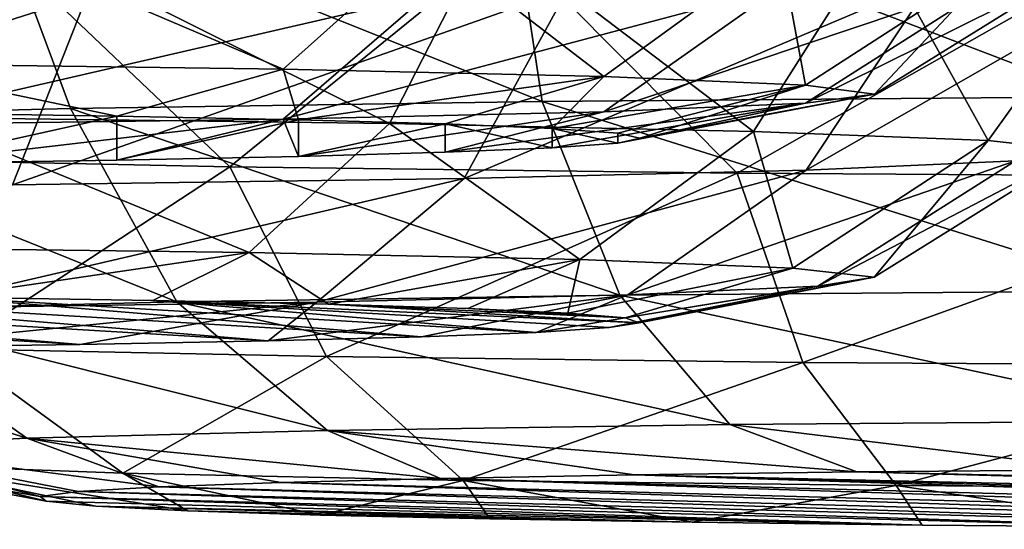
# Model space of a CAD drawing. Header units: millimetres. Extents: x -24 to 72, y 0 to 310.
# Tile 55 of 251: x -16.388 to -15.932, y 267.763 to 267.999. Entities that reach past the tile are written whole.
import ezdxf

# ---------------------------------------------------------------- set-up
doc = ezdxf.new("R2010")
doc.units = ezdxf.units.MM
doc.header["$LTSCALE"] = 65.185185
for name, color, linetype in [('146', 7, 'CONTINUOUS'), ('147', 7, 'CONTINUOUS'), ('274', 7, 'CONTINUOUS'), ('275', 7, 'CONTINUOUS'), ('276', 7, 'CONTINUOUS'), ('279', 7, 'CONTINUOUS'), ('280', 7, 'CONTINUOUS')]:
    doc.layers.add(name, color=color, linetype=linetype)

msp = doc.modelspace()

# ---------------------------------------------------------------- linework, layer by layer
at = {"layer": '146', "color": 7, "linetype": 'CONTINUOUS'}
for points in [[(-16.34277, 267.95417, 225.9974), (-16.44131, 267.95564, 226.08149), (-16.44131, 267.93233, 224.74628), (-16.34277, 267.95417, 225.9974)], [(-16.34276, 267.9338, 224.83037), (-16.34277, 267.95417, 225.9974), (-16.44131, 267.93233, 224.74628), (-16.34276, 267.9338, 224.83037)], [(-16.25864, 267.95246, 225.89898), (-16.34277, 267.95417, 225.9974), (-16.34276, 267.9338, 224.83037), (-16.25864, 267.95246, 225.89898)], [(-16.25864, 267.93552, 224.92879), (-16.25864, 267.95246, 225.89898), (-16.34276, 267.9338, 224.83037), (-16.25864, 267.93552, 224.92879)], [(-16.19093, 267.95053, 225.78856), (-16.25864, 267.95246, 225.89898), (-16.25864, 267.93552, 224.92879), (-16.19093, 267.95053, 225.78856)], [(-16.19093, 267.93745, 225.03921), (-16.19093, 267.95053, 225.78856), (-16.25864, 267.93552, 224.92879), (-16.19093, 267.93745, 225.03921)], [(-16.14133, 267.94844, 225.6689), (-16.19093, 267.95053, 225.78856), (-16.14133, 267.93954, 225.15887), (-16.14133, 267.94844, 225.6689)], [(-16.14133, 267.93954, 225.15887), (-16.19093, 267.95053, 225.78856), (-16.19093, 267.93745, 225.03921), (-16.14133, 267.93954, 225.15887)], [(-16.11109, 267.94624, 225.54301), (-16.14133, 267.94844, 225.6689), (-16.11109, 267.94173, 225.28476), (-16.11109, 267.94624, 225.54301)], [(-16.11109, 267.94173, 225.28476), (-16.14133, 267.94844, 225.6689), (-16.14133, 267.93954, 225.15887), (-16.11109, 267.94173, 225.28476)], [(-16.10093, 267.94399, 225.41388), (-16.11109, 267.94624, 225.54301), (-16.11109, 267.94173, 225.28476), (-16.10093, 267.94399, 225.41388)]]:
    msp.add_3dface(points, dxfattribs=at)
at = {"layer": '147', "color": 7, "linetype": 'CONTINUOUS'}
for points in [[(-16.45921, 267.97841, 226.22195), (-16.26585, 267.97582, 226.0736), (-16.41218, 268.03825, 226.30238), (-16.45921, 267.97841, 226.22195)], [(-16.26585, 267.97582, 226.0736), (-16.19933, 268.0354, 226.13909), (-16.41218, 268.03825, 226.30238), (-16.26585, 267.97582, 226.0736)], [(-16.26585, 267.97582, 226.0736), (-16.11748, 267.97245, 225.88027), (-16.19933, 268.0354, 226.13909), (-16.26585, 267.97582, 226.0736)], [(-16.11748, 267.97245, 225.88027), (-16.03601, 268.03169, 225.92628), (-16.19933, 268.0354, 226.13909), (-16.11748, 267.97245, 225.88027)], [(-16.11748, 267.97245, 225.88027), (-16.02421, 267.96852, 225.65513), (-16.03601, 268.03169, 225.92628), (-16.11748, 267.97245, 225.88027)], [(-16.02421, 267.96852, 225.65513), (-15.93335, 268.02736, 225.67846), (-16.03601, 268.03169, 225.92628), (-16.02421, 267.96852, 225.65513)], [(-16.02421, 267.96852, 225.65513), (-15.9924, 267.9643, 225.41353), (-15.93335, 268.02736, 225.67846), (-16.02421, 267.96852, 225.65513)], [(-15.9924, 267.9643, 225.41353), (-15.89833, 268.02272, 225.41251), (-15.93335, 268.02736, 225.67846), (-15.9924, 267.9643, 225.41353)], [(-15.9924, 267.9643, 225.41353), (-16.02421, 267.96008, 225.17193), (-15.89833, 268.02272, 225.41251), (-15.9924, 267.9643, 225.41353)], [(-16.02421, 267.96008, 225.17193), (-15.93335, 268.01808, 225.14656), (-15.89833, 268.02272, 225.41251), (-16.02421, 267.96008, 225.17193)], [(-16.02421, 267.96008, 225.17193), (-16.11748, 267.95615, 224.94679), (-15.93335, 268.01808, 225.14656), (-16.02421, 267.96008, 225.17193)], [(-16.11748, 267.95615, 224.94679), (-16.03601, 268.01375, 224.89874), (-15.93335, 268.01808, 225.14656), (-16.11748, 267.95615, 224.94679)], [(-16.11748, 267.95615, 224.94679), (-16.26585, 267.95278, 224.75346), (-16.03601, 268.01375, 224.89874), (-16.11748, 267.95615, 224.94679)], [(-16.26585, 267.95278, 224.75346), (-16.19933, 268.01004, 224.68593), (-16.03601, 268.01375, 224.89874), (-16.26585, 267.95278, 224.75346)], [(-16.26585, 267.95278, 224.75346), (-16.45921, 267.95019, 224.60511), (-16.19933, 268.01004, 224.68593), (-16.26585, 267.95278, 224.75346)], [(-16.45921, 267.95019, 224.60511), (-16.41218, 268.00718, 224.52263), (-16.19933, 268.01004, 224.68593), (-16.45921, 267.95019, 224.60511)], [(-16.44131, 267.95564, 226.08149), (-16.34277, 267.95417, 225.9974), (-16.45921, 267.97841, 226.22195), (-16.44131, 267.95564, 226.08149)], [(-16.45921, 267.97841, 226.22195), (-16.34277, 267.95417, 225.9974), (-16.26585, 267.97582, 226.0736), (-16.45921, 267.97841, 226.22195)], [(-16.34277, 267.95417, 225.9974), (-16.25864, 267.95246, 225.89898), (-16.26585, 267.97582, 226.0736), (-16.34277, 267.95417, 225.9974)], [(-16.26585, 267.97582, 226.0736), (-16.25864, 267.95246, 225.89898), (-16.11748, 267.97245, 225.88027), (-16.26585, 267.97582, 226.0736)], [(-16.25864, 267.95246, 225.89898), (-16.19093, 267.95053, 225.78856), (-16.11748, 267.97245, 225.88027), (-16.25864, 267.95246, 225.89898)], [(-16.19093, 267.95053, 225.78856), (-16.14133, 267.94844, 225.6689), (-16.11748, 267.97245, 225.88027), (-16.19093, 267.95053, 225.78856)], [(-16.11748, 267.97245, 225.88027), (-16.14133, 267.94844, 225.6689), (-16.02421, 267.96852, 225.65513), (-16.11748, 267.97245, 225.88027)], [(-16.14133, 267.94844, 225.6689), (-16.11109, 267.94624, 225.54301), (-16.02421, 267.96852, 225.65513), (-16.14133, 267.94844, 225.6689)], [(-16.11109, 267.94624, 225.54301), (-16.10093, 267.94399, 225.41388), (-16.02421, 267.96852, 225.65513), (-16.11109, 267.94624, 225.54301)], [(-16.02421, 267.96852, 225.65513), (-16.10093, 267.94399, 225.41388), (-15.9924, 267.9643, 225.41353), (-16.02421, 267.96852, 225.65513)], [(-16.10093, 267.94399, 225.41388), (-16.11109, 267.94173, 225.28476), (-15.9924, 267.9643, 225.41353), (-16.10093, 267.94399, 225.41388)], [(-15.9924, 267.9643, 225.41353), (-16.11109, 267.94173, 225.28476), (-16.02421, 267.96008, 225.17193), (-15.9924, 267.9643, 225.41353)], [(-16.14133, 267.93954, 225.15887), (-16.19093, 267.93745, 225.03921), (-16.02421, 267.96008, 225.17193), (-16.14133, 267.93954, 225.15887)], [(-16.02421, 267.96008, 225.17193), (-16.19093, 267.93745, 225.03921), (-16.11748, 267.95615, 224.94679), (-16.02421, 267.96008, 225.17193)], [(-16.11109, 267.94173, 225.28476), (-16.14133, 267.93954, 225.15887), (-16.02421, 267.96008, 225.17193), (-16.11109, 267.94173, 225.28476)], [(-16.11748, 267.95615, 224.94679), (-16.25864, 267.93552, 224.92879), (-16.26585, 267.95278, 224.75346), (-16.11748, 267.95615, 224.94679)], [(-16.19093, 267.93745, 225.03921), (-16.25864, 267.93552, 224.92879), (-16.11748, 267.95615, 224.94679), (-16.19093, 267.93745, 225.03921)], [(-16.26585, 267.95278, 224.75346), (-16.44131, 267.93233, 224.74628), (-16.45921, 267.95019, 224.60511), (-16.26585, 267.95278, 224.75346)], [(-16.34276, 267.9338, 224.83037), (-16.44131, 267.93233, 224.74628), (-16.26585, 267.95278, 224.75346), (-16.34276, 267.9338, 224.83037)], [(-16.25864, 267.93552, 224.92879), (-16.34276, 267.9338, 224.83037), (-16.26585, 267.95278, 224.75346), (-16.25864, 267.93552, 224.92879)]]:
    msp.add_3dface(points, dxfattribs=at)
at = {"layer": '274', "color": 7, "linetype": 'CONTINUOUS'}
for points in [[(-15.88696, 267.79072, 216.63322), (-16.00056, 267.78966, 216.57221), (-15.00569, 267.76679, 215.26217), (-15.88696, 267.79072, 216.63322)], [(-16.26687, 267.78481, 216.29442), (-15.47175, 267.76321, 215.05738), (-16.19298, 267.78666, 216.40071), (-16.26687, 267.78481, 216.29442)], [(-16.19298, 267.78666, 216.40071), (-15.34435, 267.76362, 215.08043), (-16.10327, 267.78829, 216.49423), (-16.19298, 267.78666, 216.40071)], [(-15.47175, 267.76321, 215.05738), (-15.34435, 267.76362, 215.08043), (-16.19298, 267.78666, 216.40071), (-15.47175, 267.76321, 215.05738)], [(-16.10327, 267.78829, 216.49423), (-15.1084, 267.76543, 215.18419), (-16.00056, 267.78966, 216.57221), (-16.10327, 267.78829, 216.49423)], [(-15.222, 267.76436, 215.12317), (-15.1084, 267.76543, 215.18419), (-16.10327, 267.78829, 216.49423), (-15.222, 267.76436, 215.12317)], [(-15.34435, 267.76362, 215.08043), (-15.222, 267.76436, 215.12317), (-16.10327, 267.78829, 216.49423), (-15.34435, 267.76362, 215.08043)], [(-16.00056, 267.78966, 216.57221), (-15.1084, 267.76543, 215.18419), (-15.00569, 267.76679, 215.26217), (-16.00056, 267.78966, 216.57221)], [(-16.36067, 267.78061, 216.0538), (-15.72963, 267.76347, 215.07203), (-16.32324, 267.78277, 216.17781), (-16.36067, 267.78061, 216.0538)], [(-16.32324, 267.78277, 216.17781), (-15.60126, 267.76317, 215.05455), (-16.26687, 267.78481, 216.29442), (-16.32324, 267.78277, 216.17781)], [(-15.72963, 267.76347, 215.07203), (-15.60126, 267.76317, 215.05455), (-16.32324, 267.78277, 216.17781), (-15.72963, 267.76347, 215.07203)], [(-15.60126, 267.76317, 215.05455), (-15.47175, 267.76321, 215.05738), (-16.26687, 267.78481, 216.29442), (-15.60126, 267.76317, 215.05455)], [(-16.37822, 267.77837, 215.92552), (-15.85362, 267.76412, 215.10935), (-16.36067, 267.78061, 216.0538), (-16.37822, 267.77837, 215.92552)], [(-15.97028, 267.7651, 215.16564), (-15.85362, 267.76412, 215.10935), (-16.37822, 267.77837, 215.92552), (-15.97028, 267.7651, 215.16564)], [(-16.37548, 267.77611, 215.79603), (-15.97028, 267.7651, 215.16564), (-16.37822, 267.77837, 215.92552), (-16.37548, 267.77611, 215.79603)], [(-15.85362, 267.76412, 215.10935), (-15.72963, 267.76347, 215.07203), (-16.36067, 267.78061, 216.0538), (-15.85362, 267.76412, 215.10935)], [(-16.35249, 267.77388, 215.66856), (-15.97028, 267.7651, 215.16564), (-16.37548, 267.77611, 215.79603), (-16.35249, 267.77388, 215.66856)], [(-16.07671, 267.76639, 215.2395), (-15.97028, 267.7651, 215.16564), (-16.35249, 267.77388, 215.66856), (-16.07671, 267.76639, 215.2395)], [(-16.30987, 267.77175, 215.54631), (-16.07671, 267.76639, 215.2395), (-16.35249, 267.77388, 215.66856), (-16.30987, 267.77175, 215.54631)], [(-16.17022, 267.76796, 215.32905), (-16.07671, 267.76639, 215.2395), (-16.30987, 267.77175, 215.54631), (-16.17022, 267.76796, 215.32905)], [(-16.2486, 267.76976, 215.43218), (-16.17022, 267.76796, 215.32905), (-16.30987, 267.77175, 215.54631), (-16.2486, 267.76976, 215.43218)]]:
    msp.add_3dface(points, dxfattribs=at)
at = {"layer": '275', "color": 7, "linetype": 'CONTINUOUS'}
for points in [[(-15.87114, 268.07017, 216.95169), (-16.16214, 268.06786, 216.81881), (-15.88764, 267.96302, 216.91733), (-15.87114, 268.07017, 216.95169)], [(-15.88764, 267.96302, 216.91733), (-16.16214, 268.06786, 216.81881), (-16.14603, 267.96089, 216.79561), (-15.88764, 267.96302, 216.91733)], [(-15.88764, 267.96302, 216.91733), (-16.14603, 267.96089, 216.79561), (-15.8674, 267.87336, 216.85557), (-15.88764, 267.96302, 216.91733)], [(-16.14603, 267.96089, 216.79561), (-16.1101, 267.87136, 216.74124), (-15.8674, 267.87336, 216.85557), (-16.14603, 267.96089, 216.79561)], [(-16.1101, 267.87136, 216.74124), (-15.83876, 267.81338, 216.767), (-15.8674, 267.87336, 216.85557), (-16.1101, 267.87136, 216.74124)], [(-16.05924, 267.81156, 216.66314), (-15.83876, 267.81338, 216.767), (-16.1101, 267.87136, 216.74124), (-16.05924, 267.81156, 216.66314)], [(-16.05924, 267.81156, 216.66314), (-15.88696, 267.79072, 216.63322), (-15.83876, 267.81338, 216.767), (-16.05924, 267.81156, 216.66314)], [(-16.00056, 267.78966, 216.57221), (-15.88696, 267.79072, 216.63322), (-16.05924, 267.81156, 216.66314), (-16.00056, 267.78966, 216.57221)]]:
    msp.add_3dface(points, dxfattribs=at)
at = {"layer": '276', "color": 7, "linetype": 'CONTINUOUS'}
for points in [[(-16.14603, 267.96089, 216.79561), (-16.16214, 268.06786, 216.81881), (-16.40391, 268.0642, 216.60934), (-16.14603, 267.96089, 216.79561)], [(-16.36411, 267.95767, 216.61117), (-16.40391, 268.0642, 216.60934), (-16.52701, 267.95358, 216.37658), (-16.36411, 267.95767, 216.61117)], [(-16.14603, 267.96089, 216.79561), (-16.40391, 268.0642, 216.60934), (-16.36411, 267.95767, 216.61117), (-16.14603, 267.96089, 216.79561)], [(-16.47495, 267.93451, 215.28382), (-16.40391, 268.03851, 215.13749), (-16.29048, 267.9307, 215.06577), (-16.47495, 267.93451, 215.28382)], [(-16.40391, 268.03851, 215.13749), (-16.16214, 268.03485, 214.92803), (-16.29048, 267.9307, 215.06577), (-16.40391, 268.03851, 215.13749)], [(-16.29048, 267.9307, 215.06577), (-16.16214, 268.03485, 214.92803), (-16.05586, 267.92786, 214.9029), (-16.29048, 267.9307, 215.06577)], [(-16.16214, 268.03485, 214.92803), (-15.87114, 268.03253, 214.79515), (-16.05586, 267.92786, 214.9029), (-16.16214, 268.03485, 214.92803)], [(-16.05586, 267.92786, 214.9029), (-15.87114, 268.03253, 214.79515), (-15.78706, 267.92617, 214.80628), (-16.05586, 267.92786, 214.9029)], [(-16.1101, 267.87136, 216.74124), (-16.14603, 267.96089, 216.79561), (-16.36411, 267.95767, 216.61117), (-16.1101, 267.87136, 216.74124)], [(-16.36411, 267.95767, 216.61117), (-16.52701, 267.95358, 216.37658), (-16.31493, 267.86834, 216.56801), (-16.36411, 267.95767, 216.61117)], [(-16.1101, 267.87136, 216.74124), (-16.36411, 267.95767, 216.61117), (-16.31493, 267.86834, 216.56801), (-16.1101, 267.87136, 216.74124)], [(-16.31493, 267.86834, 216.56801), (-16.52701, 267.95358, 216.37658), (-16.46793, 267.86449, 216.34767), (-16.31493, 267.86834, 216.56801)], [(-16.47495, 267.93451, 215.28382), (-16.29048, 267.9307, 215.06577), (-16.41903, 267.84657, 215.32129), (-16.47495, 267.93451, 215.28382)], [(-16.41903, 267.84657, 215.32129), (-16.29048, 267.9307, 215.06577), (-16.24577, 267.843, 215.1165), (-16.41903, 267.84657, 215.32129)], [(-16.29048, 267.9307, 215.06577), (-16.05586, 267.92786, 214.9029), (-16.24577, 267.843, 215.1165), (-16.29048, 267.9307, 215.06577)], [(-16.24577, 267.843, 215.1165), (-16.05586, 267.92786, 214.9029), (-16.0254, 267.84033, 214.96351), (-16.24577, 267.843, 215.1165)], [(-16.05586, 267.92786, 214.9029), (-15.78706, 267.92617, 214.80628), (-16.0254, 267.84033, 214.96351), (-16.05586, 267.92786, 214.9029)], [(-16.0254, 267.84033, 214.96351), (-15.78706, 267.92617, 214.80628), (-15.77293, 267.83875, 214.87277), (-16.0254, 267.84033, 214.96351)], [(-16.24532, 267.80882, 216.50576), (-16.31493, 267.86834, 216.56801), (-16.46793, 267.86449, 216.34767), (-16.24532, 267.80882, 216.50576)], [(-16.05924, 267.81156, 216.66314), (-16.1101, 267.87136, 216.74124), (-16.31493, 267.86834, 216.56801), (-16.05924, 267.81156, 216.66314)], [(-16.24532, 267.80882, 216.50576), (-16.05924, 267.81156, 216.66314), (-16.31493, 267.86834, 216.56801), (-16.24532, 267.80882, 216.50576)], [(-16.38432, 267.80532, 216.30559), (-16.46793, 267.86449, 216.34767), (-16.55869, 267.86008, 216.09524), (-16.38432, 267.80532, 216.30559)], [(-16.38432, 267.80532, 216.30559), (-16.24532, 267.80882, 216.50576), (-16.46793, 267.86449, 216.34767), (-16.38432, 267.80532, 216.30559)], [(-16.46677, 267.80132, 216.07627), (-16.38432, 267.80532, 216.30559), (-16.55869, 267.86008, 216.09524), (-16.46677, 267.80132, 216.07627)], [(-16.3399, 267.78905, 215.37316), (-16.44377, 267.79289, 215.59361), (-16.41903, 267.84657, 215.32129), (-16.3399, 267.78905, 215.37316)], [(-16.3399, 267.78905, 215.37316), (-16.41903, 267.84657, 215.32129), (-16.24577, 267.843, 215.1165), (-16.3399, 267.78905, 215.37316)], [(-16.18249, 267.7858, 215.18711), (-16.3399, 267.78905, 215.37316), (-16.24577, 267.843, 215.1165), (-16.18249, 267.7858, 215.18711)], [(-16.18249, 267.7858, 215.18711), (-16.24577, 267.843, 215.1165), (-16.0254, 267.84033, 214.96351), (-16.18249, 267.7858, 215.18711)], [(-15.98229, 267.78337, 215.04813), (-16.18249, 267.7858, 215.18711), (-16.0254, 267.84033, 214.96351), (-15.98229, 267.78337, 215.04813)], [(-15.98229, 267.78337, 215.04813), (-16.0254, 267.84033, 214.96351), (-15.77293, 267.83875, 214.87277), (-15.98229, 267.78337, 215.04813)], [(-15.75294, 267.78193, 214.96569), (-15.98229, 267.78337, 215.04813), (-15.77293, 267.83875, 214.87277), (-15.75294, 267.78193, 214.96569)], [(-16.38432, 267.80532, 216.30559), (-16.19298, 267.78666, 216.40071), (-16.24532, 267.80882, 216.50576), (-16.38432, 267.80532, 216.30559)], [(-16.00056, 267.78966, 216.57221), (-16.05924, 267.81156, 216.66314), (-16.24532, 267.80882, 216.50576), (-16.00056, 267.78966, 216.57221)], [(-16.19298, 267.78666, 216.40071), (-16.10327, 267.78829, 216.49423), (-16.24532, 267.80882, 216.50576), (-16.19298, 267.78666, 216.40071)], [(-16.10327, 267.78829, 216.49423), (-16.00056, 267.78966, 216.57221), (-16.24532, 267.80882, 216.50576), (-16.10327, 267.78829, 216.49423)], [(-16.46677, 267.80132, 216.07627), (-16.32324, 267.78277, 216.17781), (-16.38432, 267.80532, 216.30559), (-16.46677, 267.80132, 216.07627)], [(-16.32324, 267.78277, 216.17781), (-16.26687, 267.78481, 216.29442), (-16.38432, 267.80532, 216.30559), (-16.32324, 267.78277, 216.17781)], [(-16.26687, 267.78481, 216.29442), (-16.19298, 267.78666, 216.40071), (-16.38432, 267.80532, 216.30559), (-16.26687, 267.78481, 216.29442)], [(-16.48705, 267.79708, 215.83343), (-16.37822, 267.77837, 215.92552), (-16.46677, 267.80132, 216.07627), (-16.48705, 267.79708, 215.83343)], [(-16.37822, 267.77837, 215.92552), (-16.36067, 267.78061, 216.0538), (-16.46677, 267.80132, 216.07627), (-16.37822, 267.77837, 215.92552)], [(-16.36067, 267.78061, 216.0538), (-16.32324, 267.78277, 216.17781), (-16.46677, 267.80132, 216.07627), (-16.36067, 267.78061, 216.0538)], [(-16.37548, 267.77611, 215.79603), (-16.37822, 267.77837, 215.92552), (-16.48705, 267.79708, 215.83343), (-16.37548, 267.77611, 215.79603)], [(-16.44377, 267.79289, 215.59361), (-16.37548, 267.77611, 215.79603), (-16.48705, 267.79708, 215.83343), (-16.44377, 267.79289, 215.59361)], [(-16.30987, 267.77175, 215.54631), (-16.35249, 267.77388, 215.66856), (-16.44377, 267.79289, 215.59361), (-16.30987, 267.77175, 215.54631)], [(-16.3399, 267.78905, 215.37316), (-16.30987, 267.77175, 215.54631), (-16.44377, 267.79289, 215.59361), (-16.3399, 267.78905, 215.37316)], [(-16.35249, 267.77388, 215.66856), (-16.37548, 267.77611, 215.79603), (-16.44377, 267.79289, 215.59361), (-16.35249, 267.77388, 215.66856)], [(-16.2486, 267.76976, 215.43218), (-16.30987, 267.77175, 215.54631), (-16.3399, 267.78905, 215.37316), (-16.2486, 267.76976, 215.43218)], [(-16.18249, 267.7858, 215.18711), (-16.2486, 267.76976, 215.43218), (-16.3399, 267.78905, 215.37316), (-16.18249, 267.7858, 215.18711)], [(-16.17022, 267.76796, 215.32905), (-16.2486, 267.76976, 215.43218), (-16.18249, 267.7858, 215.18711), (-16.17022, 267.76796, 215.32905)], [(-16.07671, 267.76639, 215.2395), (-16.17022, 267.76796, 215.32905), (-16.18249, 267.7858, 215.18711), (-16.07671, 267.76639, 215.2395)], [(-15.98229, 267.78337, 215.04813), (-16.07671, 267.76639, 215.2395), (-16.18249, 267.7858, 215.18711), (-15.98229, 267.78337, 215.04813)], [(-15.97028, 267.7651, 215.16564), (-16.07671, 267.76639, 215.2395), (-15.98229, 267.78337, 215.04813), (-15.97028, 267.7651, 215.16564)], [(-15.85362, 267.76412, 215.10935), (-15.97028, 267.7651, 215.16564), (-15.98229, 267.78337, 215.04813), (-15.85362, 267.76412, 215.10935)], [(-15.75294, 267.78193, 214.96569), (-15.85362, 267.76412, 215.10935), (-15.98229, 267.78337, 215.04813), (-15.75294, 267.78193, 214.96569)]]:
    msp.add_3dface(points, dxfattribs=at)
at = {"layer": '279', "color": 7, "linetype": 'CONTINUOUS'}
for points in [[(-16.64891, 267.87261, 221.32456), (-16.77396, 267.8732, 221.35833), (-16.35962, 267.84857, 219.94742), (-16.64891, 267.87261, 221.32456)], [(-16.35962, 267.84857, 219.94742), (-16.77396, 267.8732, 221.35833), (-16.46047, 267.84715, 219.86625), (-16.35962, 267.84857, 219.94742)], [(-16.53066, 267.87168, 221.27164), (-16.64891, 267.87261, 221.32456), (-16.27267, 267.85025, 220.04343), (-16.53066, 267.87168, 221.27164)], [(-16.27267, 267.85025, 220.04343), (-16.64891, 267.87261, 221.32456), (-16.35962, 267.84857, 219.94742), (-16.27267, 267.85025, 220.04343)], [(-16.42221, 267.87045, 221.2009), (-16.53066, 267.87168, 221.27164), (-16.20181, 267.85214, 220.15188), (-16.42221, 267.87045, 221.2009)], [(-16.20181, 267.85214, 220.15188), (-16.53066, 267.87168, 221.27164), (-16.27267, 267.85025, 220.04343), (-16.20181, 267.85214, 220.15188)], [(-16.32613, 267.86893, 221.11402), (-16.42221, 267.87045, 221.2009), (-16.14883, 267.8542, 220.27001), (-16.32613, 267.86893, 221.11402)], [(-16.14883, 267.8542, 220.27001), (-16.42221, 267.87045, 221.2009), (-16.20181, 267.85214, 220.15188), (-16.14883, 267.8542, 220.27001)], [(-16.24482, 267.86717, 221.01318), (-16.32613, 267.86893, 221.11402), (-16.10111, 267.85863, 220.52382), (-16.24482, 267.86717, 221.01318)], [(-16.10111, 267.85863, 220.52382), (-16.32613, 267.86893, 221.11402), (-16.11498, 267.85638, 220.39503), (-16.10111, 267.85863, 220.52382)], [(-16.11498, 267.85638, 220.39503), (-16.32613, 267.86893, 221.11402), (-16.14883, 267.8542, 220.27001), (-16.11498, 267.85638, 220.39503)], [(-16.18034, 267.86521, 220.90091), (-16.24482, 267.86717, 221.01318), (-16.10757, 267.86089, 220.65312), (-16.18034, 267.86521, 220.90091)], [(-16.10757, 267.86089, 220.65312), (-16.24482, 267.86717, 221.01318), (-16.10111, 267.85863, 220.52382), (-16.10757, 267.86089, 220.65312)], [(-16.1342, 267.8631, 220.77988), (-16.18034, 267.86521, 220.90091), (-16.10757, 267.86089, 220.65312), (-16.1342, 267.8631, 220.77988)]]:
    msp.add_3dface(points, dxfattribs=at)
at = {"layer": '280', "color": 7, "linetype": 'CONTINUOUS'}
for points in [[(-16.21668, 267.95075, 221.28975), (-16.40149, 268.04309, 221.50471), (-16.43335, 267.95352, 221.44793), (-16.21668, 267.95075, 221.28975)], [(-16.17081, 268.04015, 221.3363), (-16.40149, 268.04309, 221.50471), (-16.21668, 267.95075, 221.28975), (-16.17081, 268.04015, 221.3363)], [(-16.04834, 267.94711, 221.08088), (-16.17081, 268.04015, 221.3363), (-16.21668, 267.95075, 221.28975), (-16.04834, 267.94711, 221.08088)], [(-15.99158, 268.03627, 221.11393), (-16.17081, 268.04015, 221.3363), (-16.04834, 267.94711, 221.08088), (-15.99158, 268.03627, 221.11393)], [(-15.9398, 267.94283, 220.83557), (-15.99158, 268.03627, 221.11393), (-16.04834, 267.94711, 221.08088), (-15.9398, 267.94283, 220.83557)], [(-15.87603, 268.03171, 220.85275), (-15.99158, 268.03627, 221.11393), (-15.9398, 267.94283, 220.83557), (-15.87603, 268.03171, 220.85275)], [(-15.89846, 267.9382, 220.57054), (-15.87603, 268.03171, 220.85275), (-15.9398, 267.94283, 220.83557), (-15.89846, 267.9382, 220.57054)], [(-15.96555, 268.01718, 220.02024), (-15.86255, 268.02183, 220.28662), (-16.02388, 267.92918, 220.05364), (-15.96555, 268.01718, 220.02024)], [(-16.02388, 267.92918, 220.05364), (-15.86255, 268.02183, 220.28662), (-15.92714, 267.93355, 220.30383), (-16.02388, 267.92918, 220.05364)], [(-16.35639, 268.01003, 219.61039), (-16.13399, 268.01315, 219.78959), (-16.39099, 267.92246, 219.66869), (-16.35639, 268.01003, 219.61039)], [(-16.39099, 267.92246, 219.66869), (-16.13399, 268.01315, 219.78959), (-16.18209, 267.9254, 219.837), (-16.39099, 267.92246, 219.66869)], [(-16.13399, 268.01315, 219.78959), (-15.96555, 268.01718, 220.02024), (-16.18209, 267.9254, 219.837), (-16.13399, 268.01315, 219.78959)], [(-16.18209, 267.9254, 219.837), (-15.96555, 268.01718, 220.02024), (-16.02388, 267.92918, 220.05364), (-16.18209, 267.9254, 219.837)], [(-16.61761, 268.00801, 219.49486), (-16.35639, 268.01003, 219.61039), (-16.63633, 267.92056, 219.56017), (-16.61761, 268.00801, 219.49486)], [(-16.63633, 267.92056, 219.56017), (-16.35639, 268.01003, 219.61039), (-16.39099, 267.92246, 219.66869), (-16.63633, 267.92056, 219.56017)], [(-16.47843, 267.89366, 221.3664), (-16.28159, 267.89115, 221.22269), (-16.43335, 267.95352, 221.44793), (-16.47843, 267.89366, 221.3664)], [(-16.28159, 267.89115, 221.22269), (-16.21668, 267.95075, 221.28975), (-16.43335, 267.95352, 221.44793), (-16.28159, 267.89115, 221.22269)], [(-16.28159, 267.89115, 221.22269), (-16.12866, 267.88784, 221.03295), (-16.21668, 267.95075, 221.28975), (-16.28159, 267.89115, 221.22269)], [(-16.12866, 267.88784, 221.03295), (-16.04834, 267.94711, 221.08088), (-16.21668, 267.95075, 221.28975), (-16.12866, 267.88784, 221.03295)], [(-16.12866, 267.88784, 221.03295), (-16.03006, 267.88395, 220.81009), (-16.04834, 267.94711, 221.08088), (-16.12866, 267.88784, 221.03295)], [(-16.03006, 267.88395, 220.81009), (-15.9398, 267.94283, 220.83557), (-16.04834, 267.94711, 221.08088), (-16.03006, 267.88395, 220.81009)], [(-16.03006, 267.88395, 220.81009), (-15.99251, 267.87975, 220.56932), (-15.9398, 267.94283, 220.83557), (-16.03006, 267.88395, 220.81009)], [(-15.99251, 267.87975, 220.56932), (-15.89846, 267.9382, 220.57054), (-15.9398, 267.94283, 220.83557), (-15.99251, 267.87975, 220.56932)], [(-15.99251, 267.87975, 220.56932), (-16.01856, 267.87552, 220.32703), (-15.89846, 267.9382, 220.57054), (-15.99251, 267.87975, 220.56932)], [(-16.01856, 267.87552, 220.32703), (-15.92714, 267.93355, 220.30383), (-15.89846, 267.9382, 220.57054), (-16.01856, 267.87552, 220.32703)], [(-16.01856, 267.87552, 220.32703), (-16.10645, 267.87155, 220.09973), (-15.92714, 267.93355, 220.30383), (-16.01856, 267.87552, 220.32703)], [(-16.10645, 267.87155, 220.09973), (-16.02388, 267.92918, 220.05364), (-15.92714, 267.93355, 220.30383), (-16.10645, 267.87155, 220.09973)], [(-16.10645, 267.87155, 220.09973), (-16.25017, 267.86811, 219.90293), (-16.02388, 267.92918, 220.05364), (-16.10645, 267.87155, 220.09973)], [(-16.25017, 267.86811, 219.90293), (-16.18209, 267.9254, 219.837), (-16.02388, 267.92918, 220.05364), (-16.25017, 267.86811, 219.90293)], [(-16.25017, 267.86811, 219.90293), (-16.43995, 267.86545, 219.75002), (-16.18209, 267.9254, 219.837), (-16.25017, 267.86811, 219.90293)], [(-16.43995, 267.86545, 219.75002), (-16.39099, 267.92246, 219.66869), (-16.18209, 267.9254, 219.837), (-16.43995, 267.86545, 219.75002)], [(-16.47843, 267.89366, 221.3664), (-16.42221, 267.87045, 221.2009), (-16.28159, 267.89115, 221.22269), (-16.47843, 267.89366, 221.3664)], [(-16.42221, 267.87045, 221.2009), (-16.32613, 267.86893, 221.11402), (-16.28159, 267.89115, 221.22269), (-16.42221, 267.87045, 221.2009)], [(-16.32613, 267.86893, 221.11402), (-16.24482, 267.86717, 221.01318), (-16.28159, 267.89115, 221.22269), (-16.32613, 267.86893, 221.11402)], [(-16.28159, 267.89115, 221.22269), (-16.24482, 267.86717, 221.01318), (-16.12866, 267.88784, 221.03295), (-16.28159, 267.89115, 221.22269)], [(-16.24482, 267.86717, 221.01318), (-16.18034, 267.86521, 220.90091), (-16.12866, 267.88784, 221.03295), (-16.24482, 267.86717, 221.01318)], [(-16.18034, 267.86521, 220.90091), (-16.1342, 267.8631, 220.77988), (-16.12866, 267.88784, 221.03295), (-16.18034, 267.86521, 220.90091)], [(-16.12866, 267.88784, 221.03295), (-16.1342, 267.8631, 220.77988), (-16.03006, 267.88395, 220.81009), (-16.12866, 267.88784, 221.03295)], [(-16.1342, 267.8631, 220.77988), (-16.10757, 267.86089, 220.65312), (-16.03006, 267.88395, 220.81009), (-16.1342, 267.8631, 220.77988)], [(-16.03006, 267.88395, 220.81009), (-16.10757, 267.86089, 220.65312), (-15.99251, 267.87975, 220.56932), (-16.03006, 267.88395, 220.81009)], [(-16.10111, 267.85863, 220.52382), (-16.11498, 267.85638, 220.39503), (-15.99251, 267.87975, 220.56932), (-16.10111, 267.85863, 220.52382)], [(-15.99251, 267.87975, 220.56932), (-16.11498, 267.85638, 220.39503), (-16.01856, 267.87552, 220.32703), (-15.99251, 267.87975, 220.56932)], [(-16.10757, 267.86089, 220.65312), (-16.10111, 267.85863, 220.52382), (-15.99251, 267.87975, 220.56932), (-16.10757, 267.86089, 220.65312)], [(-16.11498, 267.85638, 220.39503), (-16.14883, 267.8542, 220.27001), (-16.01856, 267.87552, 220.32703), (-16.11498, 267.85638, 220.39503)], [(-16.01856, 267.87552, 220.32703), (-16.14883, 267.8542, 220.27001), (-16.10645, 267.87155, 220.09973), (-16.01856, 267.87552, 220.32703)], [(-16.35962, 267.84857, 219.94742), (-16.46047, 267.84715, 219.86625), (-16.25017, 267.86811, 219.90293), (-16.35962, 267.84857, 219.94742)], [(-16.25017, 267.86811, 219.90293), (-16.46047, 267.84715, 219.86625), (-16.43995, 267.86545, 219.75002), (-16.25017, 267.86811, 219.90293)], [(-16.27267, 267.85025, 220.04343), (-16.35962, 267.84857, 219.94742), (-16.25017, 267.86811, 219.90293), (-16.27267, 267.85025, 220.04343)], [(-16.20181, 267.85214, 220.15188), (-16.27267, 267.85025, 220.04343), (-16.10645, 267.87155, 220.09973), (-16.20181, 267.85214, 220.15188)], [(-16.10645, 267.87155, 220.09973), (-16.27267, 267.85025, 220.04343), (-16.25017, 267.86811, 219.90293), (-16.10645, 267.87155, 220.09973)], [(-16.14883, 267.8542, 220.27001), (-16.20181, 267.85214, 220.15188), (-16.10645, 267.87155, 220.09973), (-16.14883, 267.8542, 220.27001)]]:
    msp.add_3dface(points, dxfattribs=at)

doc.saveas('drawing.dxf')
